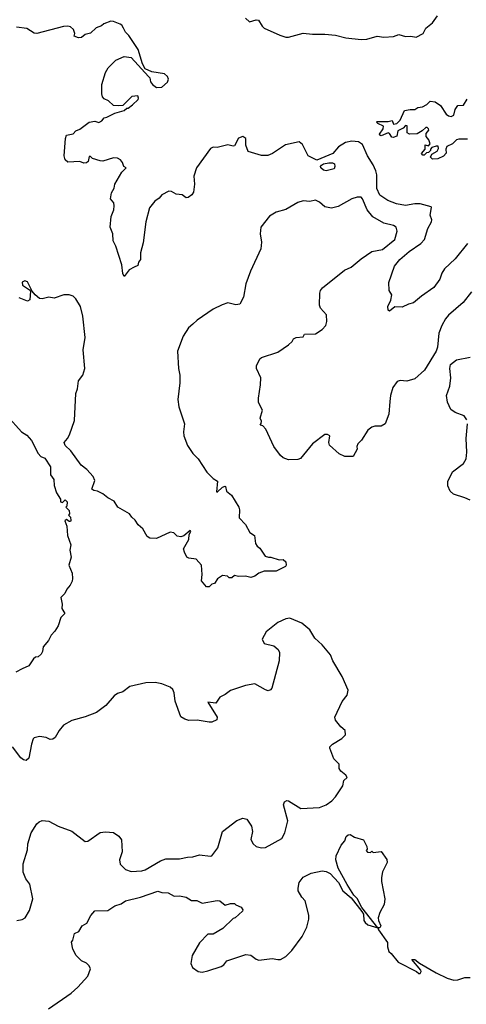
# Model space of a CAD drawing. Extents: x 2220520 to 2384350, y 721165 to 893491.
# Tile 96 of 256: x 2275738 to 2279057, y 784462 to 791777. Entities that reach past the tile are written whole.
import ezdxf

# ---------------------------------------------------------------- set-up
doc = ezdxf.new("R2010")
doc.units = 0

msp = doc.modelspace()

# ---------------------------------------------------------------- linework, layer by layer
at = {"layer": '0CON20XD'}
for points in [[(2279065.4, 790114.6), (2278975, 789999.4), (2278894.3, 789925), (2278875.7, 789894.3), (2278860.9, 789849.1), (2278815, 789786.2), (2278725, 789723.8), (2278665, 789673.8), (2278626.1, 789663.9), (2278579.3, 789640.7), (2278525, 789642.5), (2278485, 789612.5), (2278475, 789620), (2278473.3, 789645), (2278495.8, 789694.2), (2278503.6, 789733.6), (2278483.8, 789765), (2278480, 789825), (2278523.6, 789945), (2278561.9, 789995), (2278631.9, 790055), (2278718.9, 790115), (2278746.2, 790145), (2278770, 790225), (2278799.4, 790275), (2278800.3, 790290.3), (2278787.5, 790325), (2278799.3, 790380.7), (2278796.2, 790386.2), (2278715, 790408), (2278675, 790408.7), (2278605, 790395.4), (2278538, 790408), (2278472.6, 790432.6), (2278415, 790472.9), (2278392.6, 790522.6), (2278392, 790625), (2278384.8, 790655), (2278365, 790698.9), (2278322.8, 790765), (2278285, 790849.4), (2278255, 790869.6), (2278205, 790874.6), (2278160, 790865), (2278106.6, 790833.4), (2278066.2, 790783.8), (2277945, 790733.8), (2277880.9, 790765), (2277840.2, 790850.2), (2277815, 790869.2), (2277713.4, 790846.6), (2277616.6, 790783.4), (2277581.7, 790768.3), (2277535, 790767.5), (2277436.7, 790796.7), (2277418.8, 790845), (2277418.8, 790895), (2277395, 790908.8), (2277365, 790896.7), (2277335, 790840), (2277325, 790836.7), (2277285, 790846.7), (2277206.4, 790826.4), (2277175, 790828.8), (2277155, 790818.8), (2277051.2, 790675), (2277031.2, 790615), (2277035.7, 790555), (2277028.6, 790495), (2277017.1, 790475), (2276988.8, 790455), (2276975, 790452.5), (2276945.8, 790475.8), (2276900.3, 790480.3), (2276865, 790500), (2276845, 790502.5), (2276795, 790476.7), (2276775, 790452), (2276741.1, 790428.9), (2276701.4, 790378.6), (2276674.6, 790275), (2276655, 790120), (2276635.8, 790045), (2276636.7, 789995), (2276620, 789975), (2276615, 789950), (2276589.3, 789939.3), (2276551.1, 789918.9), (2276515, 789870), (2276505, 789890), (2276496, 789955), (2276451.4, 790095), (2276432, 790135), (2276430, 790185), (2276411.2, 790235), (2276418.8, 790315), (2276436.4, 790363.6), (2276440.5, 790395), (2276436.9, 790415), (2276413.1, 790445), (2276420, 790490), (2276439.2, 790525), (2276444.4, 790555.6), (2276495.8, 790644.2), (2276530, 790675), (2276512.5, 790685), (2276502.5, 790715), (2276485.9, 790735.9), (2276465, 790747.5), (2276435, 790750), (2276355, 790726.7), (2276337, 790727), (2276280, 790745), (2276265, 790760), (2276255, 790760), (2276246.4, 790723.6), (2276235, 790713.3), (2276215, 790711.2), (2276183.6, 790723.6), (2276095, 790718.8), (2276075.8, 790735.8), (2276067.5, 790765), (2276077.5, 790895), (2276085, 790920), (2276135, 790930), (2276155, 790950), (2276185, 790962.5), (2276255, 791016.2), (2276295, 791023.8), (2276325, 791013.3), (2276347.5, 791025), (2276365, 791047.5), (2276385, 791052.5), (2276445, 791083.3), (2276515, 791102.5), (2276535, 791120), (2276545, 791120), (2276576.4, 791143.6), (2276617.5, 791185), (2276620, 791195), (2276615, 791210), (2276570, 791205), (2276505, 791140), (2276475, 791137.5), (2276435, 791140), (2276397.5, 791175), (2276365, 791188.8), (2276353, 791203), (2276347.1, 791225), (2276349.2, 791295), (2276376.2, 791385), (2276395, 791420), (2276452.5, 791475), (2276515, 791503.8), (2276565.8, 791495.8), (2276695.8, 791355.8), (2276704.1, 791344.1), (2276710, 791315), (2276724.1, 791294.1), (2276755, 791274), (2276795, 791276), (2276835, 791313.3), (2276843.8, 791335), (2276836, 791355), (2276815, 791374), (2276718.9, 791388.9), (2276670.7, 791410.7), (2276650, 791450), (2276619.4, 791555), (2276548.7, 791658.7), (2276523.3, 791683.3), (2276509.1, 791715), (2276497.1, 791735), (2276485, 791742.9), (2276435, 791764.2), (2276415, 791766), (2276364.1, 791745.9), (2276345, 791730), (2276305, 791717.5), (2276265, 791676.7), (2276225, 791666.7), (2276195.9, 791644.1), (2276175, 791642), (2276143.6, 791653.6), (2276146.7, 791675), (2276136.7, 791705), (2276114.2, 791724.2), (2276095, 791729.2), (2276063.2, 791726.8), (2275865, 791674.5), (2275845, 791677.5), (2275790.6, 791710.6), (2275715, 791720.3)], [(2277417, 791787), (2277445, 791760), (2277495, 791776.7), (2277513.6, 791773.6), (2277538.6, 791728.6), (2277553.9, 791713.9), (2277671.9, 791661.9), (2277715, 791646.7), (2277735, 791646.7), (2277844.2, 791675.8), (2277915, 791668), (2278005, 791668), (2278085, 791661.2), (2278162.3, 791642.3), (2278275, 791630), (2278318.3, 791631.7), (2278395, 791653.3), (2278445, 791647.5), (2278515, 791652.5), (2278555, 791666.2), (2278605, 791652.5), (2278643.9, 791653.9), (2278685, 791646.2), (2278735.7, 791674.3), (2278756.7, 791715), (2278805, 791753.3), (2278842, 791805)], [(2279065, 790890), (2279001.1, 790888.9), (2278985, 790884.3), (2278953.3, 790855), (2278912.5, 790835), (2278903.8, 790815), (2278906.7, 790785), (2278886.4, 790763.6), (2278845, 790742.5), (2278805, 790740), (2278790, 790755), (2278801.7, 790778.3), (2278839.3, 790800.7), (2278849.3, 790820.7), (2278846.7, 790836.7), (2278833, 790837), (2278801.7, 790828.3), (2278790, 790815), (2278790, 790805), (2278775, 790790), (2278761.7, 790788.3), (2278745, 790770), (2278735, 790770), (2278723, 790783), (2278750, 790815), (2278751.7, 790848.3), (2278775, 790840), (2278787.5, 790855), (2278777.5, 790885), (2278758.3, 790908.3), (2278758.3, 790931.7), (2278777.5, 790955), (2278776.7, 790965), (2278765, 790976.7), (2278755, 790976.7), (2278729.2, 790950.8), (2278691.7, 790928.3), (2278635, 790926.7), (2278617.5, 790935), (2278617.5, 790987.5), (2278605, 790990), (2278588.3, 790971.7), (2278547.7, 790952.3), (2278539.5, 790910.5), (2278512.3, 790902.3), (2278502.5, 790905), (2278485, 790932.5), (2278475, 790936.2), (2278425, 790913.3), (2278415, 790920), (2278412.5, 790927.5), (2278440, 790965), (2278442.5, 790985), (2278400, 791005), (2278390, 791015), (2278395, 791020), (2278475, 791020), (2278505, 791027.5), (2278515, 791000), (2278540, 791005), (2278565, 791030), (2278597.5, 791102.5), (2278639.5, 791110.5), (2278675, 791108.8), (2278695.9, 791124.1), (2278731.7, 791128.3), (2278763, 791147), (2278788.3, 791171.7), (2278825, 791166.7), (2278865, 791140), (2278908, 791075), (2278925, 791062.5), (2278945, 791058.8), (2278963.6, 791066.4), (2278975, 791110), (2278995, 791140), (2279035, 791142.5), (2279062.5, 791187.5)], [(2278015, 790653.3), (2277995, 790660), (2277976.7, 790675), (2277972.5, 790685), (2277980, 790695), (2277994.5, 790705.5), (2278035, 790714.4), (2278062.5, 790712.5), (2278076.7, 790705), (2278080, 790685), (2278075, 790670), (2278015, 790653.3)], [(2279095.5, 789754.5), (2279034.2, 789675.8), (2278925, 789582), (2278901.4, 789555), (2278874.6, 789505.4), (2278853.2, 789446.8), (2278843.1, 789345), (2278833.1, 789315), (2278746.1, 789173.9), (2278675, 789109.2), (2278615, 789092.5), (2278565, 789096.2), (2278542.3, 789087.7), (2278511.2, 789045), (2278494.3, 788985), (2278489.7, 788940.3), (2278480.8, 788845), (2278453.3, 788775), (2278425, 788756.7), (2278376.4, 788756.4), (2278355, 788750), (2278325, 788726.7), (2278277.9, 788652.1), (2278250, 788625), (2278243.8, 788605), (2278246.2, 788585), (2278215, 788532.5), (2278155, 788531.2), (2278111.7, 788551.7), (2278041.2, 788615), (2278036.2, 788635), (2278042.5, 788685), (2278026.4, 788696.4), (2278006.4, 788696.4), (2277914, 788625), (2277825, 788515.7), (2277805, 788508.9), (2277735, 788507.5), (2277695, 788522.5), (2277675, 788538.8), (2277625.8, 788605.8), (2277566.2, 788735), (2277545, 788760), (2277523.9, 788763.9), (2277533, 788777), (2277533.8, 788795), (2277525.8, 788815.8), (2277541.4, 788875), (2277513, 788933), (2277511.4, 788965), (2277528.6, 789065), (2277530, 789115), (2277497.5, 789185), (2277497.5, 789205), (2277523.6, 789256.4), (2277535, 789267.5), (2277655, 789307.5), (2277735, 789362.5), (2277763, 789387), (2277773.6, 789406.4), (2277793, 789417), (2277845, 789420), (2277855, 789440), (2277936.4, 789443.6), (2277985.9, 789474.1), (2278013.8, 789505), (2278021.2, 789535), (2278016.7, 789585), (2277973.9, 789633.9), (2277966.7, 789655), (2277968.8, 789745), (2277973.8, 789765), (2277988.8, 789785), (2278152, 789915), (2278200.9, 789939.1), (2278275, 790000), (2278355, 790054), (2278435, 790070), (2278525.8, 790145), (2278543.9, 790206.1), (2278536, 790235), (2278515, 790247.8), (2278444.7, 790264.7), (2278362.9, 790312.9), (2278319.1, 790365), (2278286.2, 790446.2), (2278275, 790457.5), (2278245, 790458.5), (2278205, 790446.1), (2278105, 790390), (2278055, 790376.2), (2278005.4, 790385.4), (2277965, 790420), (2277935, 790435.7), (2277895, 790426), (2277845, 790431.2), (2277805, 790417.5), (2277715, 790365.7), (2277645, 790345.7), (2277595, 790316), (2277528.8, 790235), (2277524.2, 790185), (2277534.1, 790124.1), (2277530.8, 790075), (2277452.4, 789907.6), (2277419.4, 789815), (2277400, 789715), (2277375, 789662.5), (2277345, 789657.5), (2277285, 789672.5), (2277242.3, 789657.7), (2277175, 789626.7), (2277055.9, 789544.1), (2277024.2, 789515.8), (2276992.7, 789487.3), (2276953.8, 789425), (2276910, 789315), (2276917.5, 789185), (2276928.8, 789135), (2276928.3, 789078.3), (2276912, 788955), (2276920.3, 788900.3), (2276962, 788775), (2276954.4, 788715), (2276957.5, 788685), (2276985, 788613.8), (2277023.7, 788553.7), (2277063.4, 788513.4), (2277128, 788415), (2277175, 788368), (2277207.7, 788347.7), (2277200, 788270), (2277205, 788267.5), (2277245, 788303.8), (2277265, 788312.5), (2277268.3, 788308.3), (2277274.2, 788274.2), (2277312.5, 788245), (2277365.9, 788155.9), (2277372.5, 788135), (2277370, 788075), (2277415, 788027.5), (2277447, 787967), (2277482.5, 787945), (2277491.2, 787885), (2277503.3, 787865), (2277521.7, 787851.7), (2277562.3, 787792.3), (2277586.4, 787783.6), (2277605, 787783.3), (2277665, 787763.3), (2277696.4, 787766.4), (2277715, 787750), (2277717.5, 787725), (2277712.5, 787715), (2277645, 787678.8), (2277555, 787678.8), (2277515, 787666.2), (2277485, 787643.3), (2277455, 787634), (2277415, 787643.3), (2277365, 787640), (2277335, 787647.5), (2277315, 787630), (2277295, 787630), (2277281.7, 787641.7), (2277245, 787647.5), (2277207, 787623), (2277185, 787587.5), (2277165, 787582.5), (2277145, 787562.5), (2277125, 787562.5), (2277088.3, 787608.3), (2277093.8, 787655), (2277090, 787725), (2277048.3, 787768.3), (2276995, 787776.2), (2276980, 787785), (2276961.7, 787821.7), (2276956, 787845), (2276994.4, 787915), (2276997.5, 787952.5), (2277010, 787975), (2277005, 787982.5), (2276956.6, 787943.4), (2276935, 787934), (2276909.3, 787939.3), (2276883.6, 787963.6), (2276855, 787970), (2276755, 787921.4), (2276705, 787924), (2276685, 787936.7), (2276652.9, 787995), (2276617.5, 788025), (2276595, 788060), (2276570.5, 788080.5), (2276553.3, 788105), (2276467.5, 788155), (2276439.5, 788199.5), (2276393.3, 788225), (2276355, 788253.8), (2276315, 788273.3), (2276288.3, 788278.3), (2276275, 788290), (2276295.7, 788354.3), (2276285, 788383.3), (2276237.5, 788435), (2276195, 788467.5), (2276116.7, 788575), (2276075, 788613.3), (2276067.5, 788635), (2276093.8, 788665), (2276107.7, 788692.3), (2276145, 788800), (2276155, 789000), (2276166.2, 789035), (2276174.4, 789095), (2276206.9, 789135), (2276221.4, 789185), (2276210.4, 789325), (2276223.6, 789415), (2276205.8, 789574.2), (2276190, 789645), (2276153.9, 789703.9), (2276135, 789722.5), (2276105, 789733.3), (2276065, 789733.3), (2275995, 789708), (2275955, 789716.2), (2275905.9, 789704.1), (2275885, 789706), (2275853.5, 789733.5), (2275831.2, 789761.2), (2275795, 789830), (2275775, 789836.7), (2275755, 789826.7), (2275759.2, 789805), (2275810.8, 789770.8), (2275818.8, 789758.8), (2275813.1, 789695), (2275795, 789684.6), (2275735, 789710.9)], [(2279061.2, 788805), (2279040, 788835), (2278975, 788858.1), (2278941.7, 788881.7), (2278916.7, 788935), (2278910.6, 788985), (2278934.4, 789055), (2278941.1, 789115), (2278935.7, 789185), (2278940, 789215), (2278985, 789250), (2279085, 789270.8)], [(2275645.8, 788835), (2275751.2, 788715), (2275790.8, 788690.8), (2275825, 788651.2), (2275873.8, 788555), (2275895, 788532.5), (2275925, 788520), (2275965.9, 788455.9), (2275967.5, 788395), (2275991.7, 788361.7), (2275993.6, 788316.4), (2276012.3, 788262.3), (2276040, 788215), (2276040, 788195), (2276055, 788190), (2276075, 788210), (2276090, 788195), (2276087, 788163), (2276080, 788155), (2276105, 788130), (2276107.5, 788105), (2276100, 788095), (2276115, 788080), (2276117, 788057), (2276115, 788050), (2276105, 788050), (2276085, 788062.5), (2276073.3, 788055), (2276088.8, 788015), (2276094.2, 787945), (2276117.5, 787875), (2276110.8, 787835), (2276121.2, 787785), (2276103.8, 787725), (2276126.7, 787665), (2276130, 787625), (2276127.5, 787605), (2276112.5, 787575), (2276087.5, 787545), (2276073.3, 787515), (2276043.8, 787485), (2276054, 787435), (2276051.7, 787401.7), (2276072.5, 787365), (2276043.3, 787335), (2276023.3, 787275), (2276000, 787235), (2275972.5, 787205), (2275952.5, 787165), (2275911.7, 787118.3), (2275906.4, 787083.6), (2275896.4, 787063.6), (2275876.1, 787043.9), (2275855, 787040), (2275840.5, 787029.5), (2275805, 786976.7), (2275755.8, 786954.2), (2275709.4, 786930.6)], [(2279085, 788206.9), (2279045, 788225.7), (2278961.7, 788251.7), (2278936.2, 788275), (2278919.2, 788315), (2278920.8, 788345), (2278953.4, 788416.6), (2279035, 788479.2), (2279056.2, 788515), (2279060.4, 788565), (2279056.9, 788665), (2279066.7, 788775)], [(2275716.4, 785083.6), (2275755, 785092.5), (2275777.5, 785105), (2275811.7, 785158.3), (2275836, 785245), (2275814.3, 785355), (2275784, 785395), (2275763.1, 785445), (2275762.5, 785505), (2275795, 785610), (2275798.8, 785655), (2275823.8, 785735), (2275865, 785802.5), (2275881.7, 785818.3), (2275905, 785827.5), (2275955, 785822), (2276023.3, 785785), (2276125, 785747.5), (2276225, 785672), (2276245, 785674), (2276335, 785739.2), (2276375, 785744.2), (2276435, 785738.8), (2276475, 785711.2), (2276493.8, 785685), (2276498.6, 785595), (2276480.6, 785535), (2276483.6, 785503.6), (2276524.5, 785464.5), (2276565, 785449.2), (2276645, 785453.1), (2276669.7, 785460.3), (2276785, 785528), (2276825, 785543.8), (2276925, 785543.8), (2276983.9, 785556.1), (2277025, 785556.7), (2277075, 785572), (2277155, 785562.5), (2277165, 785566), (2277210.6, 785625), (2277245.8, 785745), (2277351.3, 785828.7), (2277395, 785843.8), (2277425, 785837.5), (2277461.2, 785785), (2277468, 785745), (2277456.4, 785686.4), (2277473.9, 785653.9), (2277495, 785633.8), (2277534.2, 785624.2), (2277565, 785626), (2277685, 785693.8), (2277709.2, 785735), (2277730.5, 785825), (2277699.2, 785945), (2277705, 785967.5), (2277723.6, 785976.4), (2277735, 785973.8), (2277827.2, 785917.2), (2277965, 785924.2), (2278016.3, 785943.7), (2278057, 785973), (2278085, 786002.5), (2278140, 786085), (2278147.5, 786125), (2278171.7, 786148.3), (2278162.5, 786165), (2278123.3, 786195), (2278112.5, 786215), (2278112.5, 786245), (2278072.5, 786285), (2278042.5, 786365), (2278043.9, 786376.1), (2278062.5, 786395), (2278133, 786437), (2278160, 786465), (2278157.5, 786495), (2278123.6, 786523.6), (2278084.2, 786574.2), (2278080, 786595), (2278135, 786712.5), (2278170.7, 786759.3), (2278178.8, 786795), (2278135, 786897.5), (2278066.2, 787015), (2278047.6, 787057.6), (2277985, 787133.3), (2277931.7, 787181.7), (2277895, 787243.3), (2277835, 787293.3), (2277745, 787331.2), (2277715, 787326), (2277655, 787298), (2277570, 787230), (2277540, 787175), (2277555, 787143.3), (2277627.5, 787125), (2277658.8, 787098.8), (2277668.8, 787075), (2277665.7, 787015), (2277610.5, 786809.5), (2277602.3, 786797.7), (2277585, 786792), (2277565, 786797.5), (2277485, 786842.2), (2277415, 786831.1), (2277305, 786793.1), (2277265, 786762.5), (2277225.8, 786744.2), (2277195, 786700), (2277135, 786707.5), (2277205.8, 786594.2), (2277202.5, 786575), (2277165, 786558.8), (2277145, 786558.8), (2277057.7, 786572.3), (2276995, 786571.2), (2276965, 786580), (2276935, 786597.5), (2276893, 786713), (2276885.9, 786775.9), (2276875, 786800), (2276857, 786817), (2276795, 786842.5), (2276743.6, 786853.6), (2276675, 786850), (2276557, 786823), (2276505, 786784), (2276465, 786771.2), (2276440, 786755), (2276378.7, 786681.3), (2276309.3, 786630.7), (2276223.2, 786596.8), (2276125, 786570), (2276063.8, 786535), (2276030, 786495), (2276001.2, 786445), (2275985, 786431.2), (2275965, 786428.8), (2275935, 786443.8), (2275885, 786452.5), (2275845, 786442.5), (2275837.5, 786435), (2275826.7, 786395), (2275805, 786290), (2275785, 786272.5), (2275765, 786277.5), (2275745, 786293.3), (2275685, 786373.8)], [(2278415, 785030), (2278400, 785030), (2278280.8, 785180.8), (2278245, 785248), (2278221.7, 785271.7), (2278171.9, 785351.9), (2278104.8, 785474.7), (2278086.2, 785535), (2278088.8, 785565), (2278126.7, 785645), (2278153.6, 785676.4), (2278165, 785710), (2278178.3, 785721.7), (2278195, 785722.5), (2278225, 785703.3), (2278293, 785683), (2278317.5, 785635), (2278320, 785615), (2278312.5, 785605), (2278323, 785593), (2278345, 785590), (2278355, 785600), (2278365, 785590), (2278425, 785596.7), (2278467, 785537), (2278470, 785515), (2278434.1, 785445.9), (2278426.2, 785405), (2278426.2, 785375), (2278450.6, 785245), (2278445.5, 785204.5), (2278414, 785145), (2278402, 785105), (2278403.3, 785085), (2278422.5, 785045), (2278415, 785030)], [(2275951.7, 784428.3), (2276119.2, 784545), (2276170.4, 784589.6), (2276245, 784671.2), (2276263.3, 784725), (2276255, 784747.5), (2276235, 784767.5), (2276197.5, 784785), (2276156.7, 784825), (2276133, 784873), (2276122.5, 784925), (2276131.7, 784938.3), (2276145, 784987.5), (2276176.2, 785003.8), (2276202.5, 785045), (2276235.9, 785064.1), (2276267.5, 785122.5), (2276295, 785156.7), (2276391.7, 785158.3), (2276445, 785193.3), (2276491.7, 785208.3), (2276525, 785230.8), (2276635, 785257.1), (2276765, 785302.9), (2276795, 785293.8), (2276840.5, 785290.5), (2276885, 785264.3), (2276925, 785268.1), (2276975, 785258.1), (2277015, 785234), (2277055, 785233.8), (2277093.9, 785213.9), (2277205, 785233.8), (2277225, 785230), (2277265, 785198.8), (2277305, 785210), (2277335, 785210), (2277345, 785200), (2277382.5, 785185), (2277396.7, 785165), (2277393.3, 785155), (2277340, 785105), (2277325, 785100), (2277247.5, 785025), (2277175, 784982.5), (2277135, 784982.5), (2277075, 784918.8), (2277018.6, 784825), (2277009.2, 784765), (2277021.2, 784735), (2277065, 784706), (2277095, 784702), (2277135, 784710), (2277235, 784742.9), (2277253.8, 784755), (2277276.1, 784783.9), (2277417.7, 784832.3), (2277455, 784828), (2277495, 784796.7), (2277515, 784790), (2277615, 784802), (2277655, 784793.8), (2277675, 784796), (2277715, 784816.2), (2277759.1, 784860.9), (2277837.5, 784965), (2277872.9, 785035), (2277887.1, 785095), (2277887.5, 785125), (2277859.7, 785229.7), (2277835, 785258), (2277806.2, 785305), (2277806.2, 785325), (2277814, 785366), (2277844.4, 785405.6), (2277905, 785436.2), (2277985, 785452.9), (2278015, 785448.5), (2278045, 785434.4), (2278105.9, 785365.9), (2278139.2, 785305), (2278202.1, 785252.1), (2278281.2, 785151.2), (2278292.1, 785132.1), (2278294.6, 785085), (2278305, 785070.8), (2278325, 785051.4), (2278400, 785030), (2278403.3, 785015), (2278471.7, 784921.7), (2278470.7, 784889.3), (2278480, 784855), (2278499.5, 784839.5), (2278551.2, 784775), (2278686.1, 784706.1), (2278705, 784690), (2278715, 784690), (2278722.5, 784705), (2278720, 784715), (2278652.5, 784795), (2278675, 784793.8), (2278708.1, 784768.1), (2278834, 784695), (2278915, 784655.6), (2278965, 784640.8), (2278995, 784643.8), (2279045, 784662.5), (2279085, 784662.5)]]:
    msp.add_lwpolyline(points, dxfattribs=at)

doc.saveas('drawing.dxf')
